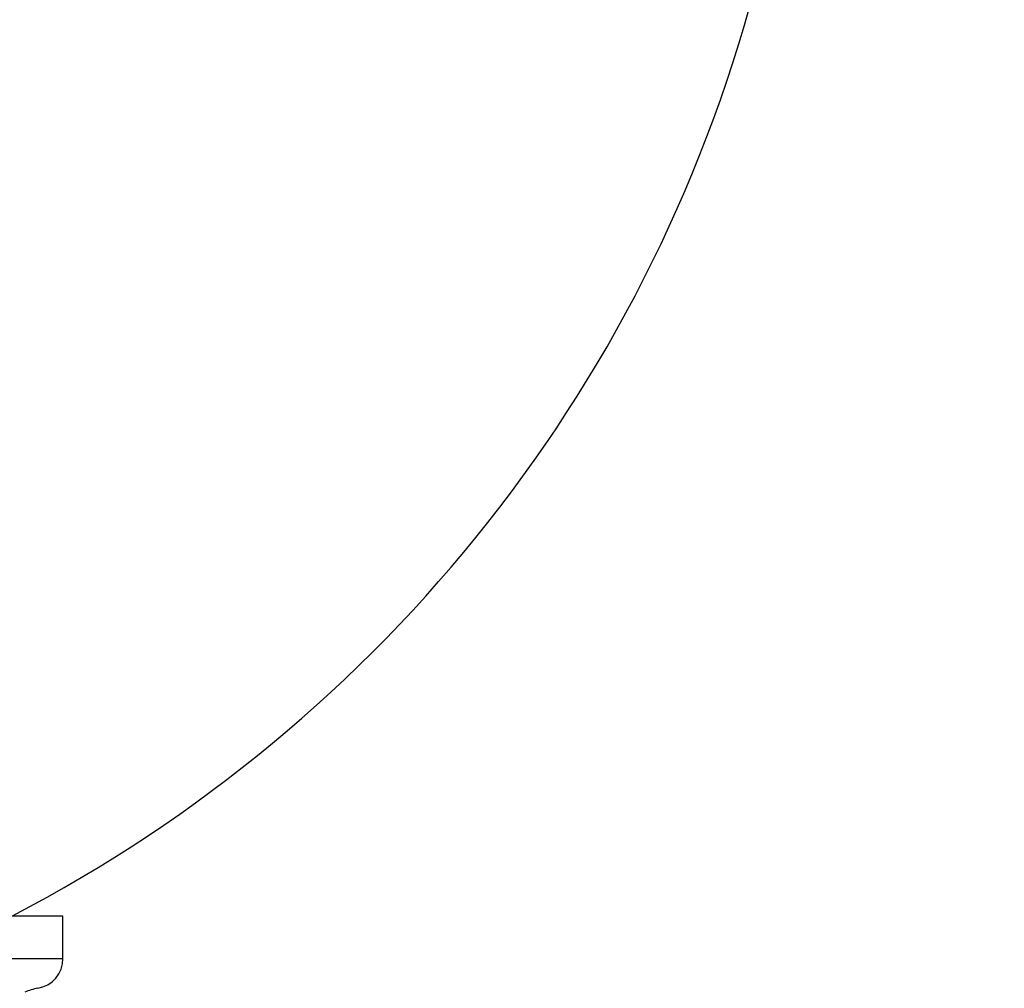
# Model space of a CAD drawing. Header units: millimetres. Extents: x 65 to 121, y 64 to 185.
# Tile 158 of 175: x 101.41 to 104.35, y 129.8 to 132.69. Entities that reach past the tile are written whole.
import ezdxf

# ---------------------------------------------------------------- set-up
doc = ezdxf.new("R2010")
doc.units = ezdxf.units.MM
doc.styles.add('SLDTEXTSTYLE0', font='TXT', dxfattribs={"width": 0.75})
doc.dimstyles.new('SLDDIMSTYLE0', dxfattribs={"dimtxt": 3.5, "dimasz": 3.302, "dimexe": 0, "dimexo": 0.0625, "dimgap": 0.875, "dimtad": 1, "dimdec": 0, "dimlfac": 20, "dimrnd": 1e-09, "dimzin": 12, "dimdsep": 46, "dimtxsty": 'SLDTEXTSTYLE0', "dimsah": 1, "dimcen": 0.09, "dimadec": 0, "dimazin": 3, "dimtfac": 1, "dimtdec": 0, "dimtofl": 0, "dimtmove": 0, "dimatfit": 3, "dimfxl": 0, "dimfrac": 2, "dimtolj": 1, "dimtzin": 12, "dimarcsym": 0})
doc.dimstyles.new('SLDDIMSTYLE1', dxfattribs={"dimtxt": 3.5, "dimasz": 3.302, "dimexe": 0, "dimexo": 0.0625, "dimgap": 0.875, "dimtad": 1, "dimdec": 0, "dimlfac": 20, "dimrnd": 1e-09, "dimzin": 12, "dimdsep": 46, "dimtxsty": 'SLDTEXTSTYLE0', "dimsah": 1, "dimcen": 0.09, "dimadec": 0, "dimazin": 3, "dimtfac": 1, "dimtdec": 0, "dimtmove": 0, "dimatfit": 0, "dimfxl": 0, "dimfrac": 2, "dimtolj": 1, "dimtzin": 12, "dimarcsym": 0})

# ---------------------------------------------------------------- blocks, each defined once
blk = doc.blocks.new('_D')
at = {"color": 7, "linetype": 'Continuous', "lineweight": 18}
for p, q in [((87.9732, 185.0116), (121.2937, 185.0116)), ((120.2937, 185.0116), (120.2937, 118.6561)), ((85.3725, 118.6561), (121.2937, 118.6561))]:
    blk.add_line(p, q, dxfattribs=at)
for points in [[(120.2937, 185.0116), (119.7857, 181.7096), (120.8017, 181.7096)], [(120.2937, 118.6561), (120.8017, 121.9581), (119.7857, 121.9581)]]:
    blk.add_solid(points, dxfattribs=at)
at = {"color": 7, "linetype": 'Continuous', "lineweight": 18, "insert": (115.782, 153.7638), "char_height": 3.5, "attachment_point": 1, "rotation": 90, "style": 'SLDTEXTSTYLE0'}
blk.add_mtext('1327', dxfattribs=at)
blk = doc.blocks.new('_D_1')
at = {"color": 7, "linetype": 'Continuous', "lineweight": 18}
for p, q in [((86.2605, 139.3984), (111.3595, 139.3984)), ((110.3595, 139.3984), (110.3595, 118.6561)), ((85.3725, 118.6561), (111.3595, 118.6561))]:
    blk.add_line(p, q, dxfattribs=at)
for points in [[(110.3595, 139.3984), (109.8515, 136.0964), (110.8675, 136.0964)], [(110.3595, 118.6561), (110.8675, 121.9581), (109.8515, 121.9581)]]:
    blk.add_solid(points, dxfattribs=at)
at = {"color": 7, "linetype": 'Continuous', "lineweight": 18, "insert": (105.8477, 126.8513), "char_height": 3.5, "attachment_point": 1, "rotation": 90, "style": 'SLDTEXTSTYLE0'}
blk.add_mtext('415', dxfattribs=at)

msp = doc.modelspace()

# ---------------------------------------------------------------- linework, layer by layer
at = {"color": 7, "linetype": 'Continuous', "lineweight": 25}
for p in [(99.75752, 130.01567), (101.53681, 129.88773)]:
    msp.add_line(p, (101.53681, 130.01567), dxfattribs=at)
at = {"color": 1, "linetype": 'Continuous', "lineweight": 25}
msp.add_line((99.75752, 129.88773), (101.53681, 129.88773), dxfattribs=at)
at = {"color": 7, "linetype": 'Continuous', "lineweight": 25}
for centre, radius, start, end in [((99.36814, 133.90174), 4.37867, 297.43912, 346.0122), ((101.44681, 129.88773), 0.09, 279.43692, 0), ((101.48608, 129.65143), 0.14954, 99.43692, 114.84035)]:
    msp.add_arc(centre, radius, start, end, dxfattribs=at)

# ---------------------------------------------------------------- dimensions: what is measured, and where the dimension line sits
at = {"color": 7, "linetype": 'Continuous', "lineweight": 18}
for base, p1, dimstyle, picture, middle in [((120.2937, 118.65612), (86.97315, 185.01157), 'SLDDIMSTYLE0', '_D', (120.2937, 158.93601)), ((110.35947, 118.65612), (85.2605, 139.39842), 'SLDDIMSTYLE1', '_D_1', (110.35947, 130.73047))]:
    dim = msp.add_linear_dim(base=base, p1=p1, p2=(84.37246, 118.65612), angle=90, dimstyle=dimstyle, dxfattribs=at)
    dim.commit()
    dim.dimension.update_dxf_attribs({"geometry": picture, "text_midpoint": middle, "dimtype": 160})

doc.saveas('drawing.dxf')
